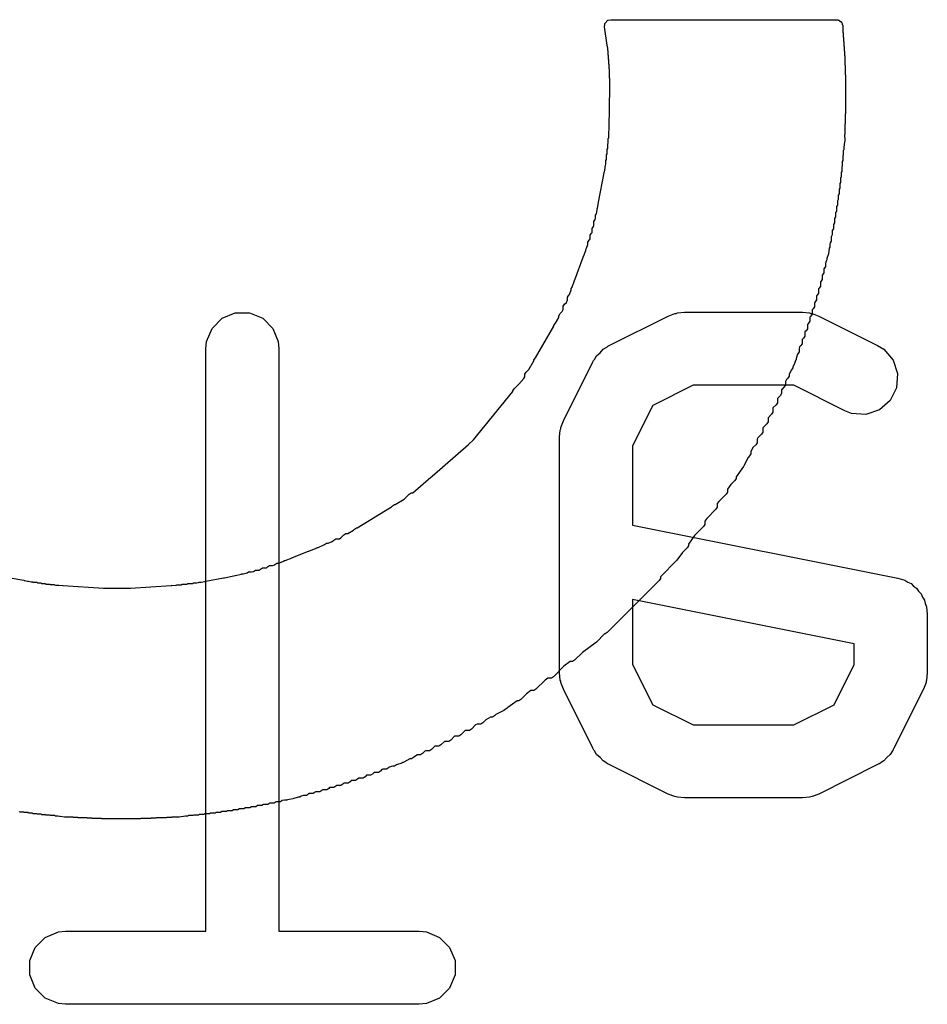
# Model space of a CAD drawing. Extents: x 94.3 to 121.8, y -81.7 to -63.9.
# Tile 3 of 32: x 99.8 to 101.6, y -78.6 to -76.6. Entities that reach past the tile are written whole.
import ezdxf

# ---------------------------------------------------------------- set-up
doc = ezdxf.new("R2010")
doc.units = 0
doc.layers.add('BLACK', color=7, linetype='CONTINUOUS')

msp = doc.modelspace()

# ---------------------------------------------------------------- linework, layer by layer
at = {"layer": 'BLACK', "linetype": 'CONTINUOUS'}
for p, q in [((100.986042, -76.677659), (100.98055, -76.639775)), ((100.98055, -76.639775), (100.980551, -76.639775)), ((100.980551, -76.639775), (100.981385, -76.634901)), ((100.981385, -76.633085), (100.98176, -76.632709)), ((100.981385, -76.634901), (100.981385, -76.633085)), ((100.98176, -76.632709), (100.981875, -76.632038)), ((100.981875, -76.632038), (100.987494, -76.626558)), ((100.987494, -76.626558), (100.987983, -76.626486)), ((100.987983, -76.626486), (100.988258, -76.626212)), ((100.988258, -76.626212), (100.993118, -76.625245)), ((100.993118, -76.625245), (101.456686, -76.625245)), ((101.456686, -76.625245), (101.458597, -76.625625)), ((101.458597, -76.625625), (101.45943, -76.625545)), ((101.45943, -76.625545), (101.460061, -76.625916)), ((101.460061, -76.625916), (101.461546, -76.626212)), ((101.461546, -76.626212), (101.462951, -76.627617)), ((101.462951, -76.627617), (101.466195, -76.629526)), ((101.466195, -76.629526), (101.467223, -76.631889)), ((101.467223, -76.631889), (101.468419, -76.633085)), ((101.468419, -76.633085), (101.468419, -76.633702)), ((101.468419, -76.633702), (101.468485, -76.633768)), ((101.468485, -76.633768), (101.468485, -76.634788)), ((101.468485, -76.634788), (101.469327, -76.636723)), ((101.469327, -76.636723), (101.469326, -76.636723)), ((101.469326, -76.636723), (101.469579, -76.651687)), ((101.469579, -76.651687), (101.470145, -76.652253)), ((101.470145, -76.652253), (101.470145, -76.660828)), ((100.986042, -76.679409), (100.986042, -76.677659)), ((100.986338, -76.679705), (100.986042, -76.679409)), ((100.986994, -76.684226), (100.986338, -76.679705)), ((101.470145, -76.660828), (101.470894, -76.661577)), ((101.470894, -76.661577), (101.470894, -76.670264)), ((101.470894, -76.670264), (101.471587, -76.670957)), ((101.471587, -76.670957), (101.471587, -76.679757)), ((101.471587, -76.679757), (101.472223, -76.680393)), ((100.986994, -76.68853), (100.986994, -76.684226)), ((100.987723, -76.689259), (100.986994, -76.68853)), ((100.987871, -76.690275), (100.987723, -76.689259)), ((100.987871, -76.697726), (100.987871, -76.690275)), ((100.98867, -76.698525), (100.987871, -76.697726)), ((100.98867, -76.707), (100.98867, -76.698525)), ((101.472223, -76.680393), (101.472223, -76.689308)), ((101.472223, -76.689308), (101.472802, -76.689887)), ((101.472802, -76.689887), (101.472802, -76.698918)), ((101.472802, -76.698918), (101.473323, -76.699439)), ((101.473323, -76.699439), (101.473323, -76.70859)), ((100.989389, -76.707719), (100.98867, -76.707)), ((100.989389, -76.716354), (100.989389, -76.707719)), ((100.990028, -76.716993), (100.989389, -76.716354)), ((100.990028, -76.725788), (100.990028, -76.716993)), ((101.473323, -76.70859), (101.473784, -76.709051)), ((101.473784, -76.709051), (101.473784, -76.718323)), ((101.473784, -76.718323), (101.474184, -76.718723)), ((101.474184, -76.718723), (101.474184, -76.728118)), ((100.990583, -76.726343), (100.990028, -76.725788)), ((100.990583, -76.735305), (100.990583, -76.726343)), ((100.991053, -76.735775), (100.990583, -76.735305)), ((100.991053, -76.744908), (100.991053, -76.735775)), ((101.474184, -76.728118), (101.474523, -76.728457)), ((101.474523, -76.728457), (101.474523, -76.737978)), ((101.474523, -76.737978), (101.474799, -76.738254)), ((101.474799, -76.738254), (101.474799, -76.747903)), ((100.991435, -76.74529), (100.991053, -76.744908)), ((100.991435, -76.754598), (100.991435, -76.74529)), ((100.991728, -76.754891), (100.991435, -76.754598)), ((100.991728, -76.764378), (100.991728, -76.754891)), ((101.474799, -76.747903), (101.475011, -76.748115)), ((101.475011, -76.757835), (101.474986, -76.75787)), ((101.474986, -76.75787), (101.475157, -76.758041)), ((101.475011, -76.748115), (101.475011, -76.757835)), ((101.475157, -76.758041), (101.475157, -76.767761)), ((100.98991, -76.847107), (100.991732, -76.764382)), ((100.991732, -76.764382), (100.991728, -76.764378)), ((101.475157, -76.767761), (101.475079, -76.767876)), ((101.475079, -76.767876), (101.475237, -76.768034)), ((101.475237, -76.777754), (101.475105, -76.77795)), ((101.475105, -76.77795), (101.475249, -76.778094)), ((101.475237, -76.768034), (101.475237, -76.777754)), ((101.475249, -76.778094), (101.475249, -76.787814)), ((101.475192, -76.797944), (101.474948, -76.798309)), ((101.474948, -76.798309), (101.475064, -76.798425)), ((101.475249, -76.787814), (101.475061, -76.788093)), ((101.475061, -76.788093), (101.475192, -76.788224)), ((101.475064, -76.798425), (101.475064, -76.808145)), ((101.475192, -76.788224), (101.475192, -76.797944)), ((101.474864, -76.818418), (101.474503, -76.818958)), ((101.474503, -76.818958), (101.47459, -76.819045)), ((101.47459, -76.819045), (101.47459, -76.828765)), ((101.475064, -76.808145), (101.474762, -76.808596)), ((101.474762, -76.808596), (101.474864, -76.808698)), ((101.474864, -76.808698), (101.474864, -76.818418)), ((101.47424, -76.839188), (101.473757, -76.839911)), ((101.473757, -76.839911), (101.473813, -76.839967)), ((101.473813, -76.839967), (101.473813, -76.849687)), ((101.47459, -76.828765), (101.474168, -76.829396)), ((101.474168, -76.829396), (101.47424, -76.829468)), ((101.47424, -76.829468), (101.47424, -76.839188)), ((100.989096, -76.858018), (100.989689, -76.857129)), ((100.989096, -76.867645), (100.989096, -76.858018)), ((100.989689, -76.857129), (100.989864, -76.849217)), ((100.989864, -76.847177), (100.98991, -76.847107)), ((100.989864, -76.849217), (100.989864, -76.847177)), ((101.473307, -76.860266), (101.473122, -76.860542)), ((101.473122, -76.860542), (101.473324, -76.872417)), ((101.473813, -76.849687), (101.473266, -76.850505)), ((101.473266, -76.850505), (101.473307, -76.850546)), ((101.473307, -76.850546), (101.473307, -76.860266)), ((100.987173, -76.880086), (100.9882, -76.878549)), ((100.987173, -76.88958), (100.987173, -76.880086)), ((100.9882, -76.868986), (100.989096, -76.867645)), ((100.9882, -76.878549), (100.9882, -76.868986)), ((101.47199, -76.881756), (101.471294, -76.886635)), ((101.472049, -76.881669), (101.47199, -76.881756)), ((101.473324, -76.872417), (101.472049, -76.881347)), ((101.472049, -76.881347), (101.472049, -76.881669)), ((100.9847, -76.902704), (100.986008, -76.900746)), ((100.986008, -76.891324), (100.987173, -76.88958)), ((100.986008, -76.900746), (100.986008, -76.891324)), ((101.471294, -76.892497), (101.470451, -76.893758)), ((101.470451, -76.893758), (101.470451, -76.903412)), ((101.471294, -76.886635), (101.471294, -76.892497)), ((100.982694, -76.924326), (100.983244, -76.92145)), ((100.983244, -76.914234), (100.9847, -76.912055)), ((100.983244, -76.92145), (100.983244, -76.914234)), ((100.9847, -76.912055), (100.9847, -76.902704)), ((101.469519, -76.914417), (101.468495, -76.915949)), ((101.468495, -76.915949), (101.468495, -76.925514)), ((101.470451, -76.903412), (101.469519, -76.904806)), ((101.469519, -76.904806), (101.469519, -76.914417)), ((100.968322, -76.999611), (100.979855, -76.939202)), ((100.979855, -76.937768), (100.980238, -76.937194)), ((100.979855, -76.939202), (100.979855, -76.937768)), ((100.980238, -76.937194), (100.981631, -76.929899)), ((100.981631, -76.925919), (100.982694, -76.924326)), ((100.981631, -76.929899), (100.981631, -76.925919)), ((101.467377, -76.936705), (101.466161, -76.938525)), ((101.466161, -76.938525), (101.466161, -76.947994)), ((101.468495, -76.925514), (101.467377, -76.927187)), ((101.467377, -76.927187), (101.467377, -76.936705)), ((101.464845, -76.959383), (101.463426, -76.961506)), ((101.463426, -76.961506), (101.463426, -76.970874)), ((101.466161, -76.947994), (101.464845, -76.949964)), ((101.464845, -76.949964), (101.464845, -76.959383)), ((101.461901, -76.982472), (101.460266, -76.984918)), ((101.463426, -76.970874), (101.461901, -76.973157)), ((101.461901, -76.973157), (101.461901, -76.982472)), ((100.966022, -77.011663), (100.968219, -77.000154)), ((100.968219, -76.999767), (100.968322, -76.999611)), ((100.968219, -77.000154), (100.968219, -76.999767)), ((101.460266, -76.99418), (101.458518, -76.996796)), ((101.458518, -76.996796), (101.458518, -77.006)), ((101.460266, -76.984918), (101.460266, -76.99418)), ((100.962075, -77.026057), (100.963753, -77.023544)), ((100.963753, -77.023544), (100.965267, -77.015617)), ((100.965267, -77.012793), (100.966022, -77.011663)), ((100.965267, -77.015617), (100.965267, -77.012793)), ((101.456653, -77.017938), (101.454668, -77.020908)), ((101.454668, -77.020908), (101.454668, -77.029996)), ((101.458518, -77.006), (101.456653, -77.008792)), ((101.456653, -77.008792), (101.456653, -77.017938)), ((100.958628, -77.039576), (100.961381, -77.035456)), ((100.958628, -77.048282), (100.958628, -77.039576)), ((100.961381, -77.035456), (100.961503, -77.035333)), ((100.961503, -77.035333), (100.962075, -77.032338)), ((100.962075, -77.032338), (100.962075, -77.026057)), ((101.452557, -77.042179), (101.450317, -77.045531)), ((101.454668, -77.029996), (101.452557, -77.033155)), ((101.452557, -77.033155), (101.452557, -77.042179)), ((100.950894, -77.067456), (100.953647, -77.063336)), ((100.953647, -77.063336), (100.954908, -77.062074)), ((100.954908, -77.053369), (100.957661, -77.049249)), ((100.954908, -77.062074), (100.954908, -77.053369)), ((100.957661, -77.049249), (100.958628, -77.048282)), ((101.450317, -77.054493), (101.447942, -77.058048)), ((101.447942, -77.058048), (101.447942, -77.06694)), ((101.450317, -77.045531), (101.450317, -77.054493)), ((100.946563, -77.08186), (100.949316, -77.07774)), ((100.946563, -77.086229), (100.946563, -77.08186)), ((100.949316, -77.07774), (100.949946, -77.077109)), ((100.949946, -77.077109), (100.950894, -77.074555)), ((100.950894, -77.074555), (100.950894, -77.067456)), ((101.443299, -77.082712), (101.442767, -77.086439)), ((101.445427, -77.079528), (101.443299, -77.082712)), ((101.447942, -77.06694), (101.445427, -77.070703)), ((101.445427, -77.070703), (101.445427, -77.079528)), ((100.937434, -77.110835), (100.941886, -77.098836)), ((100.941886, -77.09661), (100.943743, -77.09383)), ((100.941886, -77.098836), (100.941886, -77.09661)), ((100.943743, -77.09383), (100.946563, -77.086229)), ((101.44171, -77.093842), (101.440006, -77.105778)), ((101.442767, -77.092261), (101.44171, -77.093842)), ((101.442767, -77.086439), (101.442767, -77.092261)), ((100.919614, -77.158869), (100.936833, -77.112457)), ((100.936833, -77.111736), (100.937434, -77.110835)), ((100.936833, -77.112457), (100.936833, -77.111736)), ((101.435444, -77.120494), (101.433851, -77.125633)), ((101.436986, -77.118187), (101.435444, -77.120494)), ((101.440006, -77.105778), (101.436986, -77.11552)), ((101.436986, -77.11552), (101.436986, -77.118187)), ((101.430545, -77.144774), (101.427792, -77.148894)), ((101.430649, -77.135962), (101.430545, -77.136299)), ((101.430545, -77.136299), (101.430545, -77.144774)), ((101.431098, -77.135514), (101.430649, -77.135962)), ((101.433851, -77.131394), (101.431098, -77.135514)), ((101.433851, -77.125633), (101.433851, -77.131394)), ((100.914116, -77.17369), (100.919006, -77.16051)), ((100.919006, -77.159781), (100.919614, -77.158869)), ((100.919006, -77.16051), (100.919006, -77.159781)), ((101.424306, -77.162453), (101.423381, -77.163377)), ((101.423381, -77.163377), (101.423381, -77.172083)), ((101.427058, -77.158333), (101.424306, -77.162453)), ((101.427792, -77.148894), (101.427058, -77.149628)), ((101.427058, -77.149628), (101.427058, -77.158333)), ((100.908361, -77.189203), (100.911996, -77.179406)), ((100.911996, -77.176864), (100.914116, -77.17369)), ((100.911996, -77.179406), (100.911996, -77.176864)), ((101.420629, -77.176203), (101.419505, -77.177326)), ((101.419505, -77.177326), (101.419505, -77.186032)), ((101.423381, -77.172083), (101.420629, -77.176203)), ((100.898663, -77.208975), (100.90242, -77.205217)), ((100.90242, -77.205217), (100.904331, -77.200068)), ((100.904331, -77.194601), (100.907084, -77.190481)), ((100.904331, -77.200068), (100.904331, -77.194601)), ((100.907084, -77.190481), (100.908361, -77.189203)), ((101.412667, -77.20431), (101.411111, -77.205866)), ((101.415419, -77.20019), (101.412667, -77.20431)), ((101.416752, -77.190152), (101.415419, -77.191485)), ((101.415419, -77.191485), (101.415419, -77.20019)), ((101.419505, -77.186032), (101.416752, -77.190152)), ((100.889354, -77.228356), (100.893602, -77.224107)), ((100.893602, -77.224107), (100.89591, -77.220094)), ((100.89591, -77.213095), (100.898663, -77.208975)), ((100.89591, -77.220094), (100.89591, -77.213095)), ((101.129925, -77.226714), (101.144557, -77.225273)), ((101.144557, -77.225273), (101.386462, -77.225273)), ((101.386462, -77.225273), (101.401094, -77.226714)), ((101.408358, -77.218691), (101.406569, -77.22048)), ((101.406569, -77.22048), (101.406569, -77.229186)), ((101.411111, -77.214571), (101.408358, -77.218691)), ((101.411111, -77.205866), (101.411111, -77.214571)), ((100.175054, -77.258605), (100.195746, -77.237913)), ((100.195746, -77.237913), (100.222782, -77.226714)), ((100.222782, -77.226714), (100.252046, -77.226714)), ((100.252046, -77.226714), (100.279082, -77.237913)), ((100.279082, -77.237913), (100.299774, -77.258605)), ((100.879973, -77.247809), (100.886601, -77.236283)), ((100.886601, -77.232476), (100.889354, -77.228356)), ((100.886601, -77.236283), (100.886601, -77.232476)), ((100.990063, -77.293668), (101.111016, -77.233191)), ((101.111016, -77.233191), (101.124748, -77.227936)), ((101.124748, -77.227936), (101.127435, -77.227745)), ((101.127435, -77.227745), (101.129925, -77.226714)), ((101.401778, -77.24405), (101.399026, -77.24817)), ((101.401094, -77.226714), (101.403582, -77.227744)), ((101.403816, -77.233306), (101.401778, -77.235344)), ((101.401778, -77.235344), (101.401778, -77.24405)), ((101.403582, -77.227744), (101.406272, -77.227936)), ((101.406569, -77.229186), (101.403816, -77.233306)), ((101.406272, -77.227936), (101.420003, -77.233191)), ((101.420003, -77.233191), (101.540956, -77.293668)), ((100.163855, -77.285641), (100.175054, -77.258605)), ((100.299774, -77.258605), (100.310973, -77.285641)), ((100.839085, -77.318916), (100.876229, -77.254321)), ((100.876229, -77.252921), (100.878982, -77.248801)), ((100.876229, -77.254321), (100.876229, -77.252921)), ((100.878982, -77.248801), (100.879973, -77.247809)), ((101.393969, -77.263299), (101.391383, -77.265884)), ((101.391383, -77.265884), (101.391383, -77.27459)), ((101.396722, -77.259179), (101.393969, -77.263299)), ((101.399026, -77.24817), (101.396722, -77.250473)), ((101.396722, -77.250473), (101.396722, -77.259179)), ((100.162414, -77.300273), (100.163855, -77.285641)), ((100.310973, -77.285641), (100.312414, -77.300273)), ((101.38863, -77.27871), (101.385741, -77.281599)), ((101.385741, -77.281599), (101.385741, -77.290305)), ((101.391383, -77.27459), (101.38863, -77.27871)), ((100.162414, -78.495273), (100.162414, -77.300273)), ((100.312414, -77.300273), (100.312414, -78.495273)), ((100.971458, -77.308605), (100.97762, -77.301501)), ((100.97762, -77.301501), (100.985024, -77.296839)), ((100.985024, -77.296839), (100.986462, -77.295593)), ((100.986462, -77.295593), (100.987616, -77.295208)), ((100.987616, -77.295208), (100.990063, -77.293668)), ((101.379774, -77.306345), (101.377021, -77.310465)), ((101.380872, -77.296541), (101.379774, -77.300085)), ((101.379774, -77.300085), (101.379774, -77.306345)), ((101.382988, -77.294426), (101.380872, -77.296541)), ((101.385741, -77.290305), (101.382988, -77.294426)), ((101.540956, -77.293668), (101.553398, -77.301501)), ((101.553398, -77.301501), (101.572572, -77.323608)), ((100.825457, -77.342616), (100.835605, -77.324969)), ((100.835605, -77.323764), (100.838358, -77.319644)), ((100.835605, -77.324969), (100.835605, -77.323764)), ((100.838358, -77.319644), (100.839085, -77.318916)), ((100.956522, -77.327209), (100.958062, -77.324762)), ((100.958062, -77.324762), (100.958447, -77.323608)), ((100.958447, -77.323608), (100.959693, -77.32217)), ((100.959693, -77.32217), (100.964354, -77.314767)), ((100.964354, -77.314767), (100.971458, -77.308605)), ((101.372145, -77.324696), (101.370211, -77.330936)), ((101.373455, -77.322736), (101.372145, -77.324696)), ((101.376348, -77.311137), (101.373455, -77.32047)), ((101.373455, -77.32047), (101.373455, -77.322736)), ((101.377021, -77.310465), (101.376348, -77.311137)), ((101.572572, -77.323608), (101.581825, -77.35137)), ((100.819517, -77.348557), (100.825457, -77.342616)), ((100.896046, -77.448161), (100.956522, -77.327209)), ((101.363864, -77.343766), (101.359642, -77.352302)), ((101.364003, -77.343628), (101.363864, -77.343766)), ((101.366756, -77.339508), (101.364003, -77.343628)), ((101.370211, -77.330936), (101.366756, -77.33792)), ((101.366756, -77.33792), (101.366756, -77.339508)), ((100.804871, -77.373275), (100.81469, -77.361342)), ((100.81469, -77.361342), (100.816764, -77.357735)), ((100.816764, -77.352677), (100.819517, -77.348557)), ((100.816764, -77.357735), (100.816764, -77.352677)), ((101.354003, -77.3637), (101.352073, -77.367603)), ((101.356889, -77.360815), (101.354003, -77.3637)), ((101.359642, -77.356695), (101.356889, -77.360815)), ((101.359642, -77.352302), (101.359642, -77.356695)), ((101.581825, -77.35137), (101.579751, -77.38056)), ((100.79254, -77.386974), (100.795293, -77.382854)), ((100.79254, -77.388263), (100.79254, -77.386974)), ((100.795293, -77.382854), (100.804871, -77.373275)), ((101.162262, -77.375273), (101.079505, -77.416651)), ((101.368757, -77.375273), (101.162262, -77.375273)), ((101.344144, -77.383631), (101.344003, -77.383917)), ((101.344003, -77.383917), (101.344003, -77.392479)), ((101.34932, -77.378456), (101.344144, -77.383631)), ((101.352073, -77.374336), (101.34932, -77.378456)), ((101.352073, -77.367603), (101.352073, -77.374336)), ((101.473873, -77.427832), (101.368757, -77.375273)), ((101.579751, -77.38056), (101.566663, -77.406734)), ((100.711351, -77.48694), (100.79254, -77.388263)), ((101.34125, -77.396599), (101.335376, -77.402473)), ((101.335376, -77.402473), (101.335376, -77.411179)), ((101.344003, -77.392479), (101.34125, -77.396599)), ((101.566663, -77.406734), (101.544556, -77.425908)), ((101.079505, -77.416651), (101.038128, -77.499407)), ((101.332623, -77.4153), (101.326124, -77.421798)), ((101.326124, -77.421798), (101.326124, -77.430504)), ((101.335376, -77.411179), (101.332623, -77.4153)), ((101.544556, -77.425908), (101.516794, -77.435161)), ((101.323371, -77.434624), (101.316165, -77.441829)), ((101.316165, -77.441829), (101.316165, -77.450536)), ((101.326124, -77.430504), (101.323371, -77.434624)), ((101.487604, -77.433087), (101.473873, -77.427832)), ((101.516794, -77.435161), (101.487604, -77.433087)), ((100.888128, -77.481702), (100.889569, -77.46707)), ((100.889569, -77.46707), (100.8906, -77.46458)), ((100.8906, -77.46458), (100.890791, -77.461893)), ((100.890791, -77.461893), (100.896046, -77.448161)), ((101.313412, -77.454657), (101.305395, -77.462673)), ((101.305395, -77.462673), (101.305395, -77.471378)), ((101.316165, -77.450536), (101.313412, -77.454657)), ((100.701426, -77.496865), (100.711351, -77.48694)), ((100.888128, -77.965511), (100.888128, -77.481702)), ((101.294844, -77.483295), (101.293684, -77.485641)), ((101.293684, -77.485641), (101.293684, -77.493162)), ((101.302642, -77.475498), (101.294844, -77.483295)), ((101.305395, -77.471378), (101.302642, -77.475498)), ((100.626941, -77.561632), (100.701426, -77.496865)), ((101.038128, -77.499407), (101.038128, -77.662121)), ((101.284984, -77.503228), (101.280858, -77.51157)), ((101.290931, -77.497282), (101.284984, -77.503228)), ((101.293684, -77.493162), (101.290931, -77.497282)), ((101.275123, -77.523163), (101.266682, -77.540228)), ((101.278106, -77.520181), (101.275123, -77.523163)), ((101.280858, -77.516061), (101.278106, -77.520181)), ((101.280858, -77.51157), (101.280858, -77.516061)), ((101.265694, -77.542226), (101.250825, -77.563135)), ((101.266528, -77.540538), (101.265694, -77.542226)), ((101.266682, -77.540309), (101.266528, -77.540538)), ((101.266682, -77.540228), (101.266682, -77.540309)), ((100.587464, -77.595959), (100.624227, -77.563992)), ((100.624227, -77.563992), (100.625874, -77.562346)), ((100.625874, -77.562346), (100.626941, -77.561632)), ((101.250825, -77.566239), (101.248072, -77.570359)), ((101.250825, -77.563135), (101.250825, -77.566239)), ((101.23982, -77.57861), (101.232786, -77.588502)), ((101.232786, -77.588502), (101.232786, -77.594351)), ((101.248072, -77.570359), (101.23982, -77.57861)), ((100.550841, -77.620182), (100.569196, -77.60895)), ((100.569196, -77.60895), (100.579435, -77.598712)), ((100.579435, -77.598712), (100.583555, -77.595959)), ((100.583555, -77.595959), (100.587464, -77.595959)), ((101.230033, -77.598472), (101.215023, -77.613481)), ((101.232786, -77.594351), (101.230033, -77.598472)), ((100.472747, -77.667966), (100.543243, -77.62483)), ((100.543243, -77.62483), (100.545139, -77.622935)), ((100.545139, -77.622935), (100.549259, -77.620182)), ((100.549259, -77.620182), (100.550841, -77.620182)), ((101.208996, -77.629582), (101.190228, -77.648349)), ((101.211749, -77.625461), (101.208996, -77.629582)), ((101.215023, -77.613481), (101.211749, -77.618086)), ((101.211749, -77.618086), (101.211749, -77.625461)), ((101.190228, -77.648349), (101.186198, -77.654017)), ((100.467137, -77.670719), (100.471257, -77.667966)), ((100.471257, -77.667966), (100.472747, -77.667966)), ((101.038128, -77.662121), (101.582519, -77.771)), ((101.183445, -77.665205), (101.165436, -77.683213)), ((101.186198, -77.661085), (101.183445, -77.665205)), ((101.186198, -77.654017), (101.186198, -77.661085)), ((100.424938, -77.692772), (100.429058, -77.690019)), ((100.429058, -77.690019), (100.436705, -77.690019)), ((100.436705, -77.690019), (100.43943, -77.688351)), ((100.43943, -77.688351), (100.445383, -77.682399)), ((100.445383, -77.682399), (100.449503, -77.679647)), ((100.449503, -77.679647), (100.453657, -77.679647)), ((100.453657, -77.679647), (100.465386, -77.672469)), ((100.465386, -77.672469), (100.467137, -77.670719)), ((101.165436, -77.683213), (101.152595, -77.701271)), ((100.373605, -77.715414), (100.38895, -77.70924)), ((100.38895, -77.70924), (100.391183, -77.707749)), ((100.391183, -77.707749), (100.392657, -77.707749)), ((100.392657, -77.707749), (100.404756, -77.702881)), ((100.404756, -77.702881), (100.405557, -77.702081)), ((100.405557, -77.702081), (100.409677, -77.699328)), ((100.409677, -77.699328), (100.413589, -77.699328)), ((100.413589, -77.699328), (100.421608, -77.696101)), ((100.421608, -77.696101), (100.424938, -77.692772)), ((101.149842, -77.70888), (101.140643, -77.718078)), ((101.152595, -77.70476), (101.149842, -77.70888)), ((101.152595, -77.701271), (101.152595, -77.70476)), ((100.325458, -77.734784), (100.339354, -77.729193)), ((100.339354, -77.729193), (100.339855, -77.728859)), ((100.339855, -77.728859), (100.340185, -77.728859)), ((100.340185, -77.728859), (100.373202, -77.715575)), ((100.373202, -77.715575), (100.373445, -77.715414)), ((100.373445, -77.715414), (100.373605, -77.715414)), ((101.140643, -77.718078), (101.129084, -77.734334)), ((100.274322, -77.752734), (100.278442, -77.749981)), ((100.278442, -77.749981), (100.287148, -77.749981)), ((100.287148, -77.749981), (100.289072, -77.748057)), ((100.289072, -77.748057), (100.293192, -77.745304)), ((100.293192, -77.745304), (100.299309, -77.745304)), ((100.299309, -77.745304), (100.30364, -77.743561)), ((100.30364, -77.743561), (100.304198, -77.743004)), ((100.304198, -77.743004), (100.308318, -77.740251)), ((100.308318, -77.740251), (100.311869, -77.740251)), ((100.311869, -77.740251), (100.321434, -77.736402)), ((100.321434, -77.736402), (100.323857, -77.734784)), ((100.323857, -77.734784), (100.325458, -77.734784)), ((101.129084, -77.734334), (101.095638, -77.768352)), ((99.760791, -77.77004), (99.789068, -77.775437)), ((100.162238, -77.77711), (100.198933, -77.770131)), ((100.198933, -77.770131), (100.198934, -77.770131)), ((100.198934, -77.770131), (100.201, -77.770393)), ((100.201, -77.770393), (100.222324, -77.765703)), ((100.222324, -77.765703), (100.222639, -77.765493)), ((100.222639, -77.765493), (100.22328, -77.765493)), ((100.22328, -77.765493), (100.234789, -77.762961)), ((100.234789, -77.762961), (100.236158, -77.762047)), ((100.236158, -77.762047), (100.238946, -77.762047)), ((100.238946, -77.762047), (100.24705, -77.760264)), ((100.24705, -77.760264), (100.249951, -77.758327)), ((100.249951, -77.758327), (100.255858, -77.758327)), ((100.255858, -77.758327), (100.259446, -77.757537)), ((100.259446, -77.757537), (100.259918, -77.757066)), ((100.259918, -77.757066), (100.264038, -77.754313)), ((100.264038, -77.754313), (100.272743, -77.754313)), ((100.272743, -77.754313), (100.274322, -77.752734)), ((101.095638, -77.768352), (101.095638, -77.77179)), ((101.582519, -77.771), (101.582522, -77.771)), ((101.582522, -77.771), (101.582524, -77.771001)), ((101.582524, -77.771001), (101.582599, -77.771016)), ((101.582599, -77.771016), (101.596664, -77.775298)), ((99.789068, -77.775437), (99.789287, -77.775437)), ((99.789287, -77.775437), (99.789338, -77.775488)), ((99.789338, -77.775488), (99.796492, -77.776854)), ((99.796492, -77.776854), (99.797943, -77.776854)), ((99.797943, -77.776854), (99.798285, -77.777196)), ((99.798285, -77.777196), (99.803618, -77.778214)), ((99.803618, -77.778214), (99.806656, -77.778214)), ((99.806656, -77.778214), (99.807372, -77.77893)), ((99.807372, -77.77893), (99.810434, -77.779515)), ((99.810434, -77.779515), (99.815427, -77.779515)), ((99.815427, -77.779515), (99.816604, -77.780692)), ((99.816604, -77.780692), (99.816947, -77.780758)), ((99.816947, -77.780758), (99.824257, -77.780758)), ((99.824257, -77.780758), (99.82544, -77.781941)), ((99.82544, -77.781941), (99.833147, -77.781941)), ((99.833147, -77.781941), (99.834269, -77.783063)), ((99.834269, -77.783063), (99.842098, -77.783063)), ((99.842098, -77.783063), (99.843158, -77.784123)), ((99.843158, -77.784123), (99.851111, -77.784123)), ((99.851111, -77.784123), (99.851984, -77.784996)), ((99.851984, -77.784996), (99.853935, -77.78512)), ((99.853935, -77.78512), (99.860187, -77.78512)), ((99.860187, -77.78512), (99.860608, -77.785541)), ((99.860608, -77.785541), (99.868699, -77.786052)), ((99.868699, -77.786052), (99.869327, -77.786052)), ((99.869327, -77.786052), (99.869369, -77.786094)), ((99.869369, -77.786094), (99.952203, -77.791323)), ((100.007509, -77.791324), (100.091191, -77.786096)), ((100.091191, -77.786096), (100.091323, -77.786008)), ((100.091323, -77.786008), (100.092601, -77.786008)), ((100.092601, -77.786008), (100.101667, -77.785441)), ((100.101667, -77.785441), (100.102556, -77.784848)), ((100.102556, -77.784848), (100.111168, -77.784848)), ((100.111168, -77.784848), (100.112078, -77.784791)), ((100.112078, -77.784791), (100.113912, -77.783566)), ((100.113912, -77.783566), (100.123283, -77.783566)), ((100.123283, -77.783566), (100.125395, -77.782155)), ((100.125395, -77.782155), (100.134702, -77.782155)), ((100.134702, -77.782155), (100.13701, -77.780613)), ((100.13701, -77.780613), (100.143819, -77.780613)), ((100.143819, -77.780613), (100.147214, -77.779967)), ((100.147214, -77.779967), (100.148763, -77.778933)), ((100.148763, -77.778933), (100.152653, -77.778933)), ((100.152653, -77.778933), (100.16003, -77.777529)), ((100.16003, -77.777529), (100.160659, -77.77711)), ((100.160659, -77.77711), (100.162238, -77.77711)), ((101.092885, -77.77591), (100.986215, -77.88258)), ((101.095638, -77.77179), (101.092885, -77.77591)), ((101.596664, -77.775298), (101.602769, -77.779387)), ((101.602769, -77.779387), (101.609558, -77.782199)), ((101.609558, -77.782199), (101.614808, -77.787449)), ((101.614808, -77.787449), (101.620979, -77.791582)), ((99.952203, -77.791323), (99.954711, -77.791323)), ((99.954711, -77.791323), (99.954879, -77.791491)), ((99.954879, -77.791491), (99.95553, -77.791533)), ((99.95553, -77.791533), (99.964573, -77.791533)), ((99.964573, -77.791533), (99.96474, -77.7917)), ((99.96474, -77.7917), (99.964796, -77.791663)), ((99.964796, -77.791663), (99.974516, -77.791663)), ((99.974516, -77.791663), (99.974666, -77.791813)), ((99.974666, -77.791813), (99.974823, -77.791709)), ((99.974823, -77.791709), (99.984543, -77.791709)), ((99.984543, -77.791709), (99.984676, -77.791842)), ((99.984676, -77.791842), (99.984935, -77.791669)), ((99.984935, -77.791669), (99.994655, -77.791669)), ((99.994655, -77.791669), (99.994771, -77.791785)), ((99.994771, -77.791785), (99.995135, -77.791542)), ((99.995135, -77.791542), (100.004019, -77.791542)), ((100.004019, -77.791542), (100.005211, -77.791467)), ((100.005211, -77.791467), (100.005426, -77.791324)), ((100.005426, -77.791324), (100.007509, -77.791324)), ((101.620979, -77.791582), (101.625055, -77.797696)), ((101.625055, -77.797696), (101.63025, -77.802891)), ((101.63025, -77.802891), (101.633091, -77.80975)), ((101.633091, -77.80975), (101.637211, -77.81593)), ((101.49289, -77.906044), (101.038128, -77.815092)), ((101.038128, -77.815092), (101.038128, -77.947806)), ((101.637211, -77.81593), (101.638637, -77.823139)), ((101.638637, -77.823139), (101.641449, -77.829927)), ((101.641449, -77.829927), (101.64289, -77.844559)), ((101.64289, -77.844559), (101.64289, -77.844631)), ((101.64289, -77.844631), (101.642891, -77.844637)), ((101.642891, -77.844637), (101.64289, -77.844641)), ((101.64289, -77.844641), (101.64289, -77.965511)), ((100.980625, -77.885333), (100.963819, -77.902426)), ((100.982095, -77.885333), (100.980625, -77.885333)), ((100.986215, -77.88258), (100.982095, -77.885333)), ((100.963819, -77.902426), (100.935219, -77.923502)), ((101.49289, -77.947807), (101.49289, -77.906044)), ((100.935219, -77.923502), (100.919185, -77.939537)), ((100.896925, -77.951723), (100.87551, -77.973139)), ((100.909726, -77.94229), (100.896925, -77.951723)), ((100.915065, -77.94229), (100.909726, -77.94229)), ((100.919185, -77.939537), (100.915065, -77.94229)), ((101.038128, -77.947806), (101.079505, -78.030562)), ((101.451512, -78.030562), (101.49289, -77.947807)), ((100.889569, -77.980143), (100.888128, -77.965511)), ((101.64289, -77.965511), (101.641449, -77.980143)), ((100.858635, -77.979941), (100.839886, -77.998691)), ((100.864131, -77.975892), (100.858635, -77.979941)), ((100.87139, -77.975892), (100.864131, -77.975892)), ((100.87551, -77.973139), (100.87139, -77.975892)), ((100.8906, -77.982632), (100.889569, -77.980143)), ((100.890791, -77.98532), (100.8906, -77.982632)), ((100.896046, -77.999052), (100.890791, -77.98532)), ((101.640227, -77.98532), (101.634972, -77.999052)), ((101.640417, -77.982632), (101.640227, -77.98532)), ((101.641449, -77.980143), (101.640417, -77.982632)), ((100.820341, -78.008162), (100.808776, -78.019728)), ((100.829458, -78.001444), (100.820341, -78.008162)), ((100.835766, -78.001444), (100.829458, -78.001444)), ((100.839886, -77.998691), (100.835766, -78.001444)), ((100.956522, -78.120004), (100.896046, -77.999052)), ((101.634972, -77.999052), (101.574496, -78.120005)), ((100.800912, -78.022481), (100.782047, -78.036383)), ((100.804656, -78.022481), (100.800912, -78.022481)), ((100.808776, -78.019728), (100.804656, -78.022481)), ((101.079505, -78.030562), (101.162261, -78.07194)), ((101.368757, -78.07194), (101.451512, -78.030562)), ((100.754734, -78.053624), (100.750614, -78.056377)), ((100.757588, -78.050769), (100.754734, -78.053624)), ((100.774056, -78.042273), (100.757588, -78.050769)), ((100.776435, -78.04052), (100.774056, -78.042273)), ((100.776544, -78.04052), (100.776435, -78.04052)), ((100.780664, -78.037767), (100.776544, -78.04052)), ((100.782047, -78.036383), (100.780664, -78.037767)), ((100.715968, -78.072243), (100.707587, -78.080625)), ((100.719247, -78.070552), (100.715968, -78.072243)), ((100.726366, -78.070552), (100.719247, -78.070552)), ((100.730486, -78.067799), (100.726366, -78.070552)), ((100.736778, -78.061506), (100.730486, -78.067799)), ((100.74672, -78.056377), (100.736778, -78.061506)), ((100.750614, -78.056377), (100.74672, -78.056377)), ((101.162261, -78.07194), (101.368757, -78.07194)), ((100.685803, -78.092337), (100.681683, -78.09509)), ((100.694762, -78.083378), (100.685803, -78.092337)), ((100.703467, -78.083378), (100.694762, -78.083378)), ((100.707587, -78.080625), (100.703467, -78.083378)), ((100.644929, -78.113065), (100.640809, -78.115818)), ((100.652135, -78.105859), (100.644929, -78.113065)), ((100.660841, -78.105859), (100.652135, -78.105859)), ((100.664961, -78.103106), (100.660841, -78.105859)), ((100.672977, -78.09509), (100.664961, -78.103106)), ((100.681683, -78.09509), (100.672977, -78.09509)), ((100.596861, -78.133698), (100.591112, -78.136663)), ((100.602784, -78.133698), (100.596861, -78.133698)), ((100.606904, -78.130945), (100.602784, -78.133698)), ((100.611922, -78.125926), (100.606904, -78.130945)), ((100.613583, -78.12507), (100.611922, -78.125926)), ((100.621485, -78.12507), (100.613583, -78.12507)), ((100.625605, -78.122317), (100.621485, -78.12507)), ((100.632104, -78.115818), (100.625605, -78.122317)), ((100.640809, -78.115818), (100.632104, -78.115818)), ((100.958061, -78.12245), (100.956522, -78.120004)), ((100.958447, -78.123606), (100.958061, -78.12245)), ((100.959694, -78.125044), (100.958447, -78.123606)), ((100.964354, -78.132447), (100.959694, -78.125044)), ((100.971456, -78.138606), (100.964354, -78.132447)), ((101.566664, -78.132448), (101.559556, -78.138611)), ((101.571325, -78.125042), (101.566664, -78.132448)), ((101.572571, -78.123606), (101.571325, -78.125042)), ((101.572955, -78.122452), (101.572571, -78.123606)), ((101.574496, -78.120005), (101.572955, -78.122452)), ((100.553471, -78.154006), (100.549813, -78.156451)), ((100.564569, -78.150359), (100.553471, -78.154006)), ((100.56655, -78.149337), (100.564569, -78.150359)), ((100.567, -78.149337), (100.56655, -78.149337)), ((100.568525, -78.148317), (100.567, -78.149337)), ((100.58122, -78.141768), (100.568525, -78.148317)), ((100.584641, -78.141768), (100.58122, -78.141768)), ((100.588761, -78.139015), (100.584641, -78.141768)), ((100.591112, -78.136663), (100.588761, -78.139015)), ((100.97762, -78.145714), (100.971456, -78.138606)), ((100.985025, -78.150375), (100.97762, -78.145714)), ((100.986462, -78.151621), (100.985025, -78.150375)), ((100.987615, -78.152005), (100.986462, -78.151621)), ((100.990063, -78.153546), (100.987615, -78.152005)), ((101.111016, -78.214022), (100.990063, -78.153546)), ((101.540955, -78.153546), (101.420003, -78.214022)), ((101.543401, -78.152005), (101.540955, -78.153546)), ((101.544556, -78.151621), (101.543401, -78.152005)), ((101.545993, -78.150374), (101.544556, -78.151621)), ((101.553397, -78.145714), (101.545993, -78.150374)), ((101.559556, -78.138611), (101.553397, -78.145714)), ((100.50473, -78.172683), (100.50061, -78.175436)), ((100.507945, -78.169468), (100.50473, -78.172683)), ((100.51665, -78.169468), (100.507945, -78.169468)), ((100.52077, -78.166715), (100.51665, -78.169468)), ((100.52369, -78.163794), (100.52077, -78.166715)), ((100.525652, -78.16315), (100.52369, -78.163794)), ((100.533041, -78.16315), (100.525652, -78.16315)), ((100.537161, -78.160397), (100.533041, -78.16315)), ((100.538694, -78.158863), (100.537161, -78.160397)), ((100.546034, -78.156451), (100.538694, -78.158863)), ((100.549813, -78.156451), (100.546034, -78.156451)), ((100.443611, -78.193511), (100.439491, -78.196264)), ((100.445649, -78.191473), (100.443611, -78.193511)), ((100.454355, -78.191473), (100.445649, -78.191473)), ((100.458475, -78.18872), (100.454355, -78.191473)), ((100.460779, -78.186416), (100.458475, -78.18872)), ((100.469484, -78.186416), (100.460779, -78.186416)), ((100.473604, -78.183663), (100.469484, -78.186416)), ((100.47619, -78.181077), (100.473604, -78.183663)), ((100.484896, -78.181077), (100.47619, -78.181077)), ((100.489016, -78.178324), (100.484896, -78.181077)), ((100.491904, -78.175436), (100.489016, -78.178324)), ((100.50061, -78.175436), (100.491904, -78.175436)), ((100.372759, -78.213999), (100.368639, -78.216752)), ((100.373649, -78.213108), (100.372759, -78.213999)), ((100.373748, -78.213076), (100.373649, -78.213108)), ((100.382388, -78.213076), (100.373748, -78.213076)), ((100.386508, -78.210323), (100.382388, -78.213076)), ((100.387631, -78.2092), (100.386508, -78.210323)), ((100.396337, -78.2092), (100.387631, -78.2092)), ((100.400457, -78.206447), (100.396337, -78.2092)), ((100.40179, -78.205114), (100.400457, -78.206447)), ((100.410496, -78.205114), (100.40179, -78.205114)), ((100.414616, -78.202361), (100.410496, -78.205114)), ((100.416171, -78.200806), (100.414616, -78.202361)), ((100.424876, -78.200806), (100.416171, -78.200806)), ((100.428996, -78.198053), (100.424876, -78.200806)), ((100.430785, -78.196264), (100.428996, -78.198053)), ((100.439491, -78.196264), (100.430785, -78.196264)), ((101.124748, -78.219277), (101.111016, -78.214022)), ((101.420003, -78.214022), (101.406271, -78.219277)), ((100.281008, -78.235122), (100.277246, -78.237636)), ((100.289833, -78.235122), (100.281008, -78.235122)), ((100.293815, -78.232461), (100.289833, -78.235122)), ((100.302566, -78.232461), (100.293815, -78.232461)), ((100.306686, -78.229708), (100.302566, -78.232461)), ((100.306744, -78.22965), (100.306686, -78.229708)), ((100.31545, -78.22965), (100.306744, -78.22965)), ((100.31871, -78.227471), (100.31545, -78.22965)), ((100.323653, -78.22668), (100.31871, -78.227471)), ((100.328492, -78.22668), (100.323653, -78.22668)), ((100.330017, -78.22566), (100.328492, -78.22668)), ((100.340627, -78.223962), (100.330017, -78.22566)), ((100.351951, -78.22024), (100.340627, -78.223962)), ((100.355079, -78.22024), (100.351951, -78.22024)), ((100.358106, -78.218217), (100.355079, -78.22024)), ((100.362564, -78.216752), (100.358106, -78.218217)), ((100.368639, -78.216752), (100.362564, -78.216752)), ((101.127435, -78.219467), (101.124748, -78.219277)), ((101.129925, -78.220499), (101.127435, -78.219467)), ((101.144557, -78.22194), (101.129925, -78.220499)), ((101.386462, -78.22194), (101.144557, -78.22194)), ((101.401094, -78.220499), (101.386462, -78.22194)), ((101.403583, -78.219467), (101.401094, -78.220499)), ((101.406271, -78.219277), (101.403583, -78.219467)), ((99.781004, -78.250739), (99.779744, -78.249479)), ((99.788653, -78.250739), (99.781004, -78.250739)), ((99.789865, -78.251951), (99.788653, -78.250739)), ((99.79761, -78.251951), (99.789865, -78.251951)), ((99.798774, -78.253115), (99.79761, -78.251951)), ((99.806619, -78.253115), (99.798774, -78.253115)), ((99.807733, -78.254229), (99.806619, -78.253115)), ((99.815677, -78.254229), (99.807733, -78.254229)), ((99.816741, -78.255293), (99.815677, -78.254229)), ((99.824786, -78.255293), (99.816741, -78.255293)), ((99.8258, -78.256307), (99.824786, -78.255293)), ((100.148831, -78.255855), (100.147011, -78.257071)), ((100.158299, -78.255855), (100.148831, -78.255855)), ((100.160267, -78.25454), (100.158299, -78.255855)), ((100.169688, -78.25454), (100.160267, -78.25454)), ((100.171812, -78.253121), (100.169688, -78.25454)), ((100.18118, -78.253121), (100.171812, -78.253121)), ((100.183464, -78.251595), (100.18118, -78.253121)), ((100.192777, -78.251595), (100.183464, -78.251595)), ((100.195222, -78.249961), (100.192777, -78.251595)), ((100.204485, -78.249961), (100.195222, -78.249961)), ((100.207101, -78.248213), (100.204485, -78.249961)), ((100.216305, -78.248213), (100.207101, -78.248213)), ((100.219096, -78.246348), (100.216305, -78.248213)), ((100.228243, -78.246348), (100.219096, -78.246348)), ((100.231214, -78.244363), (100.228243, -78.246348)), ((100.240301, -78.244363), (100.231214, -78.244363)), ((100.24346, -78.242252), (100.240301, -78.244363)), ((100.252485, -78.242252), (100.24346, -78.242252)), ((100.255839, -78.240011), (100.252485, -78.242252)), ((100.264798, -78.240011), (100.255839, -78.240011)), ((100.268352, -78.237636), (100.264798, -78.240011)), ((100.277246, -78.237636), (100.268352, -78.237636)), ((99.833948, -78.256307), (99.8258, -78.256307)), ((99.83491, -78.257269), (99.833948, -78.256307)), ((99.843162, -78.257269), (99.83491, -78.257269)), ((99.844073, -78.25818), (99.843162, -78.257269)), ((99.852432, -78.25818), (99.844073, -78.25818)), ((99.853289, -78.259037), (99.852432, -78.25818)), ((99.858423, -78.259037), (99.853289, -78.259037)), ((99.86239, -78.259672), (99.858423, -78.259037)), ((99.862558, -78.25984), (99.86239, -78.259672)), ((99.863438, -78.25984), (99.862558, -78.25984)), ((99.872137, -78.261233), (99.863438, -78.25984)), ((99.881213, -78.261233), (99.872137, -78.261233)), ((99.881262, -78.261282), (99.881213, -78.261233)), ((99.890062, -78.261282), (99.881262, -78.261282)), ((99.890698, -78.261918), (99.890062, -78.261282)), ((99.899613, -78.261918), (99.890698, -78.261918)), ((99.900192, -78.262497), (99.899613, -78.261918)), ((99.909224, -78.262497), (99.900192, -78.262497)), ((99.909744, -78.263017), (99.909224, -78.262497)), ((99.918895, -78.263017), (99.909744, -78.263017)), ((99.919356, -78.263478), (99.918895, -78.263017)), ((99.928627, -78.263478), (99.919356, -78.263478)), ((99.929028, -78.263879), (99.928627, -78.263478)), ((99.938423, -78.263879), (99.929028, -78.263879)), ((99.938762, -78.264218), (99.938423, -78.263879)), ((99.948284, -78.264218), (99.938762, -78.264218)), ((99.948559, -78.264493), (99.948284, -78.264218)), ((99.958208, -78.264493), (99.948559, -78.264493)), ((99.95842, -78.264705), (99.958208, -78.264493)), ((99.96814, -78.264705), (99.95842, -78.264705)), ((99.968175, -78.264681), (99.96814, -78.264705)), ((99.968346, -78.264852), (99.968175, -78.264681)), ((99.978066, -78.264852), (99.968346, -78.264852)), ((99.978181, -78.264774), (99.978066, -78.264852)), ((99.978339, -78.264932), (99.978181, -78.264774)), ((99.988059, -78.264932), (99.978339, -78.264932)), ((99.988256, -78.2648), (99.988059, -78.264932)), ((99.9884, -78.264944), (99.988256, -78.2648)), ((99.99812, -78.264944), (99.9884, -78.264944)), ((99.998399, -78.264756), (99.99812, -78.264944)), ((99.99853, -78.264887), (99.998399, -78.264756)), ((100.00825, -78.264887), (99.99853, -78.264887)), ((100.008614, -78.264643), (100.00825, -78.264887)), ((100.00873, -78.264759), (100.008614, -78.264643)), ((100.01845, -78.264759), (100.00873, -78.264759)), ((100.018901, -78.264456), (100.01845, -78.264759)), ((100.019003, -78.264558), (100.018901, -78.264456)), ((100.028723, -78.264558), (100.019003, -78.264558)), ((100.029263, -78.264197), (100.028723, -78.264558)), ((100.02935, -78.264284), (100.029263, -78.264197)), ((100.03907, -78.264284), (100.02935, -78.264284)), ((100.0397, -78.263862), (100.03907, -78.264284)), ((100.039773, -78.263935), (100.0397, -78.263862)), ((100.049493, -78.263935), (100.039773, -78.263935)), ((100.050217, -78.263451), (100.049493, -78.263935)), ((100.050273, -78.263507), (100.050217, -78.263451)), ((100.059993, -78.263507), (100.050273, -78.263507)), ((100.06081, -78.26296), (100.059993, -78.263507)), ((100.060851, -78.263001), (100.06081, -78.26296)), ((100.070571, -78.263001), (100.060851, -78.263001)), ((100.071486, -78.262389), (100.070571, -78.263001)), ((100.071511, -78.262414), (100.071486, -78.262389)), ((100.081231, -78.262414), (100.071511, -78.262414)), ((100.082245, -78.261735), (100.081231, -78.262414)), ((100.082254, -78.261744), (100.082245, -78.261735)), ((100.091974, -78.261744), (100.082254, -78.261744)), ((100.092739, -78.261233), (100.091974, -78.261744)), ((100.107865, -78.261233), (100.092739, -78.261233)), ((100.120474, -78.259214), (100.107865, -78.261233)), ((100.124722, -78.259214), (100.120474, -78.259214)), ((100.12606, -78.258319), (100.124722, -78.259214)), ((100.126869, -78.25819), (100.12606, -78.258319)), ((100.135819, -78.25819), (100.126869, -78.25819)), ((100.137494, -78.257071), (100.135819, -78.25819)), ((100.147011, -78.257071), (100.137494, -78.257071)), ((99.832889, -78.507913), (99.859925, -78.496714)), ((99.859925, -78.496714), (99.874557, -78.495273)), ((99.874557, -78.495273), (100.162414, -78.495273)), ((100.312414, -78.495273), (100.600271, -78.495273)), ((100.600271, -78.495273), (100.614903, -78.496714)), ((100.614903, -78.496714), (100.641939, -78.507913)), ((99.812197, -78.528605), (99.832889, -78.507913)), ((100.641939, -78.507913), (100.662631, -78.528605)), ((99.800998, -78.555641), (99.812197, -78.528605)), ((100.662631, -78.528605), (100.67383, -78.555641)), ((99.800998, -78.584905), (99.800998, -78.555641)), ((100.67383, -78.555641), (100.67383, -78.584905)), ((99.812197, -78.611941), (99.800998, -78.584905)), ((100.67383, -78.584905), (100.662631, -78.611941)), ((99.832889, -78.632633), (99.812197, -78.611941)), ((100.662631, -78.611941), (100.641939, -78.632633)), ((99.859925, -78.643832), (99.832889, -78.632633)), ((100.641939, -78.632633), (100.614903, -78.643832)), ((99.874557, -78.645273), (99.859925, -78.643832)), ((100.600271, -78.645273), (99.874557, -78.645273)), ((100.614903, -78.643832), (100.600271, -78.645273))]:
    msp.add_line(p, q, dxfattribs=at)

doc.saveas('drawing.dxf')
